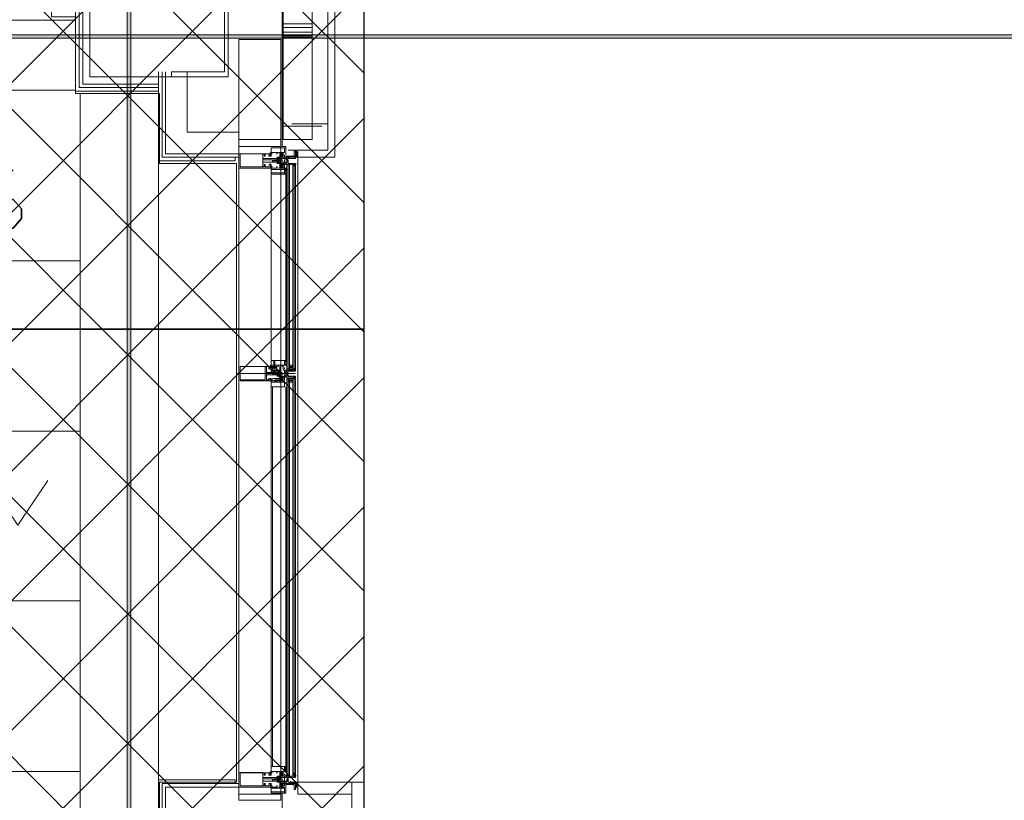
# Model space of a CAD drawing. Header units: millimetres. Extents: x 0.9 to 32.8, y 0.3 to 23.1.
# Tile 79 of 111: x 22.8 to 24.2, y 3.5 to 4.6. Entities that reach past the tile are written whole.
import ezdxf

# ---------------------------------------------------------------- set-up
doc = ezdxf.new("R2010")
doc.units = ezdxf.units.MM
doc.layers.add('PDF_Geometry', color=9, linetype='Continuous', true_color=0x808080)
doc.layers.add('PDF_Solid Fills', color=7, linetype='Continuous')

msp = doc.modelspace()

# ---------------------------------------------------------------- hatches: boundary and pattern name
h = msp.add_hatch()
h.set_pattern_fill('ANSI37', color=256, scale=0.04)
h.paths.add_polyline_path([(23.317, 4.1666), (21.9846, 4.1666), (21.9846, 9.473), (23.317, 9.473)])
h = msp.add_hatch()
h.set_pattern_fill('ANSI37', color=256, scale=0.04)
h.paths.add_polyline_path([(14.5873, 4.1666), (23.317, 4.1666), (23.317, 0.705), (14.5873, 0.705)])
at = {"layer": 'PDF_Solid Fills', "true_color": 0x808080, "transparency": 33554559}
msp.add_hatch(color=8, dxfattribs=at).paths.add_polyline_path([(28.2152, 4.5715), (28.2152, 4.5748), (1.3427, 4.5748), (1.3427, 4.5699), (28.2152, 4.5699)])

# ---------------------------------------------------------------- linework, layer by layer
for points in [[(23.317, 4.1666), (21.9846, 4.1666), (21.9846, 9.473), (23.317, 9.473)], [(14.5873, 4.1666), (23.317, 4.1666), (23.317, 0.705), (14.5873, 0.705)]]:
    msp.add_lwpolyline(points, close=True)
at = {"layer": 'PDF_Geometry', "lineweight": 5}
msp.add_lwpolyline([(22.9937, 0.4233), (22.9937, 22.9325), (22.9937, 22.9143), (22.9887, 22.9143), (22.9887, 22.9325), (22.9887, 0.4233)], dxfattribs=at)
at = {"layer": 'PDF_Geometry', "lineweight": 18}
for points in [[(23.317, 9.208), (23.317, 8.1747), (23.317, 6.9731), (23.317, 5.7731), (23.317, 4.5715), (23.317, 3.5382)], [(23.2086, 4.4082), (23.2086, 4.4199), (23.2037, 4.4199), (23.2037, 4.5715), (23.2037, 4.7232), (23.2086, 4.7232), (23.2086, 4.7348)], [(23.212, 4.4149), (23.2253, 4.4149), (23.2253, 4.4049), (23.277, 4.4049), (23.277, 4.5715), (23.277, 4.7382), (23.2253, 4.7382), (23.2253, 4.7282), (23.212, 4.7282)], [(23.2253, 4.4149), (23.267, 4.4149), (23.267, 4.5715), (23.267, 4.7282), (23.2253, 4.7282)], [(23.032, 4.4965), (22.917, 4.4965), (22.917, 4.5715), (22.917, 4.6465), (22.8837, 4.6465), (22.8837, 4.5998), (22.917, 4.5998)], [(22.8837, 4.6415), (22.922, 4.6415), (22.922, 4.5715), (22.922, 4.5015), (23.032, 4.5015)], [(23.032, 4.6365), (22.927, 4.6365), (22.927, 4.5715), (22.927, 4.5065), (23.032, 4.5065)], [(23.2453, 4.5898), (23.2053, 4.5898)], [(23.2453, 4.5848), (23.2053, 4.5848)], [(23.2453, 4.5782), (23.2053, 4.5782)], [(23.2453, 4.5732), (23.2053, 4.5732)], [(23.1387, 4.4049), (23.1387, 4.3999), (23.032, 4.3999), (23.032, 4.5232), (23.032, 3.4199), (23.032, 3.5415), (23.1387, 3.5415), (23.1387, 3.5366)], [(23.037, 4.5232), (23.037, 4.4049), (23.1437, 4.4049), (23.1437, 4.4099), (23.042, 4.4099), (23.042, 4.5232)], [(23.1437, 4.4399), (23.072, 4.4399), (23.072, 4.5232)], [(23.2587, 4.4482), (23.2053, 4.4482), (23.2053, 4.4749)], [(23.267, 4.4798), (23.267, 4.4515), (23.217, 4.4515)], [(23.1437, 3.5132), (23.1437, 4.4298)], [(23.202, 4.4298), (23.202, 3.5132)], [(23.1886, 4.4115), (23.1886, 4.4099), (23.1886, 4.4082), (23.1886, 4.4182), (23.207, 4.4182), (23.207, 4.4115), (23.2053, 4.4115)], [(23.2237, 4.4099), (23.2237, 4.4082), (23.2237, 4.4099), (23.2237, 4.4082), (23.2253, 4.4082), (23.2253, 4.4099), (23.2237, 4.4099), (23.2237, 4.4115), (23.2237, 4.4132), (23.2237, 4.4115), (23.2237, 4.4099), (23.2237, 4.4115), (23.2237, 4.4132), (23.2237, 4.4115), (23.2237, 4.4099), (23.2237, 4.4082), (23.2237, 4.4065), (23.222, 4.4065), (23.222, 4.4082), (23.2237, 4.4082), (23.2237, 4.4099), (23.2237, 4.4115), (23.2237, 4.4132), (23.2237, 4.4115), (23.222, 4.4115), (23.222, 4.4099), (23.222, 4.4115), (23.222, 4.4099), (23.222, 4.4082), (23.222, 4.4099), (23.222, 4.4082), (23.222, 4.4099), (23.222, 4.4082), (23.222, 4.4065), (23.222, 4.4082), (23.222, 4.4065), (23.222, 4.4049), (23.222, 4.4065), (23.2203, 4.4049), (23.2203, 4.4065), (23.2203, 4.4049), (23.222, 4.4065), (23.2237, 4.4082), (23.2237, 4.4065), (23.2237, 4.4082), (23.2253, 4.4082), (23.2253, 4.4065)], [(23.222, 4.4115), (23.222, 4.4132)], [(23.1853, 4.3932), (23.1853, 4.3915), (23.1803, 4.3915), (23.1803, 4.3949), (23.1786, 4.3949), (23.1786, 4.3915), (23.177, 4.3915), (23.177, 4.3982), (23.1953, 4.3982), (23.1986, 4.3982), (23.197, 4.3982), (23.197, 4.3999), (23.192, 4.3999), (23.1903, 4.3999), (23.192, 4.4015), (23.1986, 4.4015), (23.1986, 4.4032), (23.177, 4.4032), (23.177, 4.4099), (23.1786, 4.4099), (23.1786, 4.4065), (23.1803, 4.4065), (23.1803, 4.4099), (23.1853, 4.4099), (23.1853, 4.4065), (23.187, 4.4065), (23.187, 4.4099), (23.1437, 4.4099), (23.1437, 4.3899), (23.187, 4.3899), (23.187, 4.3949), (23.1853, 4.3949)], [(23.1437, 3.5415), (23.1437, 4.3999)], [(23.187, 4.4099), (23.187, 4.4115)], [(23.187, 4.4099), (23.1886, 4.4082), (23.187, 4.4099)], [(23.197, 4.4115), (23.197, 4.4099), (23.1953, 4.4099), (23.197, 4.4099), (23.197, 4.4115), (23.1886, 4.4115), (23.1886, 4.4099), (23.1903, 4.4099)], [(23.1986, 4.3965), (23.1986, 4.3982), (23.197, 4.3965), (23.1986, 4.3982), (23.197, 4.3965), (23.1986, 4.3965), (23.197, 4.3982), (23.1986, 4.3965), (23.1986, 4.3982), (23.1986, 4.3965), (23.2003, 4.3965), (23.2003, 4.3982), (23.2003, 4.3999), (23.1986, 4.3999), (23.1986, 4.4015), (23.197, 4.4015), (23.197, 4.4032), (23.197, 4.4049)], [(23.1986, 4.4049), (23.197, 4.4032), (23.1986, 4.4049), (23.197, 4.4032), (23.2003, 4.4049), (23.2003, 4.4032), (23.2003, 4.4049), (23.197, 4.4049), (23.197, 4.4032), (23.1986, 4.4032), (23.1986, 4.4015), (23.197, 4.4015), (23.197, 4.3982), (23.1986, 4.3982), (23.197, 4.3982), (23.197, 4.3965), (23.2003, 4.3965), (23.1986, 4.3965), (23.2003, 4.3965), (23.2003, 4.3982), (23.1986, 4.3982), (23.1986, 4.4032), (23.2003, 4.4032), (23.1986, 4.4032), (23.1986, 4.4049), (23.2003, 4.4049), (23.2003, 4.4032), (23.1986, 4.4049), (23.1986, 4.4032), (23.1986, 4.4015), (23.1986, 4.4032)], [(23.197, 4.4032), (23.197, 4.4015), (23.197, 4.3999), (23.197, 4.4015), (23.197, 4.3999), (23.197, 4.4015), (23.1986, 4.4015), (23.1986, 4.3999), (23.1986, 4.3982), (23.197, 4.3999), (23.197, 4.3982), (23.1986, 4.3999), (23.1986, 4.4015), (23.1986, 4.4032), (23.197, 4.4032), (23.1986, 4.4015), (23.197, 4.4049), (23.1986, 4.4032), (23.1986, 4.4049), (23.2003, 4.4032)], [(23.2003, 4.4015), (23.1986, 4.4015), (23.1986, 4.3999), (23.1986, 4.3982), (23.197, 4.3965)], [(23.1986, 4.3999), (23.197, 4.3982)], [(23.217, 4.4065), (23.2153, 4.4049), (23.217, 4.4049), (23.2153, 4.4049), (23.222, 4.4049), (23.222, 4.4032), (23.2137, 4.4032), (23.2137, 4.4049), (23.2086, 4.4049), (23.2086, 4.4032), (23.207, 4.4032), (23.207, 4.4049), (23.2053, 4.4049), (23.2053, 4.4065), (23.2053, 4.4049), (23.2053, 4.4065), (23.2053, 4.4115), (23.202, 4.4115), (23.202, 4.4099), (23.2003, 4.4099), (23.2003, 4.4065), (23.202, 4.4065), (23.202, 4.4049), (23.2003, 4.4049), (23.2003, 4.4032), (23.2003, 4.4115), (23.1986, 4.4115)], [(23.1986, 4.3982), (23.1986, 4.3999), (23.1986, 4.3982)], [(23.202, 4.4115), (23.2053, 4.4082), (23.2053, 4.4065), (23.202, 4.4099), (23.2053, 4.4049), (23.2053, 4.4065), (23.2003, 4.4065), (23.2003, 4.4099), (23.202, 4.4099), (23.202, 4.4115), (23.2053, 4.4115), (23.2053, 4.4065), (23.2003, 4.4099)], [(23.202, 4.4082), (23.2003, 4.4082), (23.202, 4.4099), (23.2037, 4.4115), (23.202, 4.4099)], [(23.2003, 4.4049), (23.2003, 4.4065), (23.202, 4.4065), (23.2003, 4.4082), (23.2037, 4.4065)], [(23.2003, 4.3982), (23.2003, 4.3999)], [(23.2053, 4.4099), (23.2037, 4.4115), (23.2053, 4.4099)], [(23.2037, 4.4015), (23.2037, 4.3982)], [(23.2053, 4.4082), (23.2053, 4.4099)], [(23.207, 4.4082), (23.207, 4.4065), (23.2137, 4.4065), (23.2137, 4.4049), (23.2137, 4.4065)], [(23.207, 4.3982), (23.207, 4.4015), (23.2103, 4.4015)], [(23.2103, 4.3965), (23.2103, 4.3982), (23.2103, 4.3999), (23.2103, 4.4032), (23.2086, 4.4032), (23.2086, 4.4049), (23.2137, 4.4049), (23.2137, 4.4032), (23.212, 4.4032), (23.2103, 4.3999)], [(23.2103, 4.4049), (23.2103, 4.4032)], [(23.2153, 4.4065), (23.2137, 4.4049), (23.2153, 4.4065)], [(23.2186, 4.4065), (23.217, 4.4049), (23.2186, 4.4065), (23.217, 4.4049), (23.2186, 4.4065), (23.2153, 4.4049), (23.217, 4.4065), (23.217, 4.4049)], [(23.2203, 4.4049), (23.2186, 4.4049), (23.2203, 4.4065), (23.2186, 4.4049), (23.2203, 4.4065), (23.2186, 4.4049)], [(23.2237, 4.4049), (23.2253, 4.4065), (23.2237, 4.4049), (23.2253, 4.4065), (23.2253, 4.4049), (23.222, 4.4049), (23.222, 4.4099), (23.222, 4.4115), (23.2253, 4.4115), (23.2253, 4.4099), (23.2253, 4.4049), (23.2253, 3.5382), (23.2253, 3.5332), (23.2253, 3.5316), (23.222, 3.5316), (23.222, 3.5332), (23.222, 3.5382), (23.2253, 3.5382), (23.2253, 3.5399)], [(23.222, 4.4082), (23.222, 4.4065), (23.222, 4.4082), (23.222, 4.4099), (23.222, 4.4115), (23.222, 4.4099), (23.222, 4.4082), (23.222, 4.4099), (23.2237, 4.4099), (23.2237, 4.4115), (23.2237, 4.4099), (23.2237, 4.4082), (23.2237, 4.4099), (23.2253, 4.4099), (23.2253, 4.4082), (23.2253, 4.4065), (23.222, 4.4065), (23.222, 4.4082), (23.222, 4.4099), (23.222, 4.4115), (23.222, 4.4099), (23.222, 4.4082), (23.222, 4.4099), (23.2237, 4.4082), (23.2237, 4.4099), (23.2237, 4.4082), (23.2237, 4.4065), (23.2253, 4.4065), (23.2253, 4.4082), (23.2253, 4.4099), (23.2253, 4.4115), (23.2253, 4.4099), (23.2253, 4.4115), (23.2253, 4.4099), (23.2253, 4.4115), (23.2253, 4.4099), (23.2253, 4.4115), (23.2253, 4.4099), (23.2253, 4.4082), (23.2253, 4.4099), (23.2253, 4.4082), (23.2253, 4.4099), (23.2253, 4.4082), (23.2237, 4.4065), (23.2237, 4.4082), (23.222, 4.4082), (23.222, 4.4049), (23.2237, 4.4065), (23.222, 4.4049), (23.2237, 4.4065), (23.2237, 4.4082), (23.2237, 4.4065), (23.2237, 4.4082), (23.2237, 4.4065)], [(23.222, 4.4099), (23.2237, 4.4099), (23.2253, 4.4082), (23.2253, 4.4065), (23.2253, 4.4082), (23.2253, 4.4065), (23.2253, 4.4082), (23.2253, 4.4099), (23.2253, 4.4082), (23.2253, 4.4099), (23.2253, 4.4082)], [(23.1886, 4.3949), (23.187, 4.3932), (23.1886, 4.3932), (23.187, 4.3915), (23.1886, 4.3932), (23.187, 4.3932), (23.1886, 4.3932), (23.187, 4.3949), (23.187, 4.3932), (23.187, 4.3949), (23.187, 4.3965)], [(23.187, 4.3915), (23.1886, 4.3915), (23.187, 4.3932), (23.1886, 4.3915), (23.1886, 4.3932), (23.1886, 4.3815), (23.207, 4.3815), (23.207, 4.3899), (23.2053, 4.3899), (23.2053, 4.3949), (23.202, 4.3949), (23.202, 4.3932), (23.202, 4.3949), (23.2003, 4.3949), (23.2003, 4.3915), (23.202, 4.3915), (23.202, 4.3899), (23.2053, 4.3899), (23.2037, 4.3899), (23.2053, 4.3915), (23.2053, 4.3932), (23.2053, 4.3949), (23.2003, 4.3915), (23.2037, 4.3949)], [(23.1886, 4.3915), (23.187, 4.3915), (23.1886, 4.3915), (23.187, 4.3899), (23.187, 4.3915), (23.1886, 4.3899)], [(23.197, 4.3899), (23.197, 4.3915), (23.1953, 4.3915), (23.197, 4.3915), (23.197, 4.3899), (23.1886, 4.3899), (23.1886, 4.3915), (23.1903, 4.3915)], [(23.2153, 4.3949), (23.217, 4.3949), (23.217, 4.3965), (23.2153, 4.3965), (23.2203, 4.3965), (23.2203, 4.3949), (23.222, 4.3949), (23.222, 4.3965), (23.2137, 4.3965), (23.2137, 4.3949), (23.2086, 4.3949), (23.2086, 4.3982), (23.207, 4.3982), (23.207, 4.3949), (23.2053, 4.3949), (23.2053, 4.3899), (23.202, 4.3899), (23.202, 4.3915), (23.2003, 4.3915), (23.2003, 4.3949), (23.202, 4.3949), (23.202, 4.3932), (23.202, 4.3965), (23.2003, 4.3965), (23.2003, 4.3982), (23.2003, 4.3899), (23.1986, 4.3899)], [(23.2053, 4.3949), (23.2053, 4.3932), (23.2037, 4.3949), (23.2053, 4.3915), (23.202, 4.3949), (23.2053, 4.3915), (23.202, 4.3899), (23.2053, 4.3949), (23.202, 4.3915), (23.2003, 4.3915)], [(23.2003, 4.3949), (23.2053, 4.3899), (23.2003, 4.3932), (23.202, 4.3915), (23.2037, 4.3899), (23.202, 4.3899)], [(23.2053, 4.3915), (23.2053, 4.3932)], [(23.207, 4.3899), (23.207, 4.3915), (23.207, 4.3949), (23.2137, 4.3949)], [(23.2103, 4.3865), (23.207, 4.3899), (23.2103, 4.3882), (23.2086, 4.3865), (23.2103, 4.3882), (23.2103, 4.3865), (23.207, 4.3865), (23.2103, 4.3865), (23.207, 4.3865), (23.2103, 4.3899), (23.2086, 4.3865), (23.207, 4.3882), (23.2086, 4.3865), (23.207, 4.3882), (23.2086, 4.3899), (23.207, 4.3882), (23.2086, 4.3899), (23.2103, 4.3882), (23.2086, 4.3899), (23.2103, 4.3899)], [(23.2203, 4.1099), (23.2103, 4.1115), (23.222, 4.1115), (23.2186, 4.1115), (23.2186, 4.3932)], [(23.2103, 4.1082), (23.2103, 4.1099), (23.2203, 4.1115), (23.2203, 4.3932)], [(23.212, 4.1115), (23.212, 4.3949)], [(23.2186, 4.3949), (23.222, 4.3949), (23.222, 4.3932)], [(23.222, 4.1115), (23.222, 4.3932), (23.222, 4.1115)], [(23.1886, 4.1065), (23.1886, 4.3815)], [(23.2103, 4.3815), (23.207, 4.3815), (23.2103, 4.3815)], [(23.2086, 4.1232), (23.2086, 4.3815)], [(23.2003, 4.1065), (23.1986, 4.1065), (23.182, 4.1065), (23.182, 4.1149), (23.1853, 4.1149), (23.1853, 4.1115), (23.187, 4.1115), (23.187, 4.1149), (23.187, 4.1132), (23.187, 4.1149), (23.1453, 4.1149), (23.1453, 4.0949), (23.187, 4.0949), (23.187, 4.0965), (23.187, 4.0949), (23.187, 4.0982), (23.1853, 4.0982), (23.1853, 4.0965), (23.182, 4.0965), (23.182, 4.1032), (23.1986, 4.1032), (23.197, 4.1032), (23.197, 4.1049), (23.197, 4.1032), (23.197, 4.1049), (23.197, 4.1032), (23.1953, 4.1049), (23.1953, 4.1032), (23.1937, 4.1049), (23.1937, 4.1032), (23.1937, 4.1049), (23.1937, 4.1032), (23.1937, 4.1049), (23.1937, 4.1032), (23.1937, 4.1049), (23.192, 4.1032), (23.192, 4.1049), (23.192, 4.1032), (23.192, 4.1049), (23.192, 4.1032), (23.192, 4.1065), (23.1937, 4.1065), (23.1953, 4.1065), (23.1986, 4.1065), (23.1986, 4.1049), (23.197, 4.1032), (23.197, 4.1049), (23.197, 4.1065), (23.197, 4.1049), (23.197, 4.1032), (23.197, 4.1049), (23.1986, 4.1082), (23.1986, 4.1065), (23.1986, 4.1082)], [(23.1886, 4.1165), (23.1886, 4.1149), (23.187, 4.1132), (23.1886, 4.1149), (23.187, 4.1149), (23.187, 4.1132), (23.187, 4.1149), (23.1886, 4.1132), (23.187, 4.1149), (23.187, 4.1165)], [(23.187, 4.1115), (23.187, 4.1132), (23.1886, 4.1115), (23.187, 4.1132), (23.1886, 4.1132), (23.187, 4.1115), (23.1886, 4.1132), (23.187, 4.1115), (23.1886, 4.1115)], [(23.2053, 4.1132), (23.2053, 4.1149), (23.2053, 4.1165), (23.207, 4.1165), (23.207, 4.1232), (23.1886, 4.1232), (23.1886, 4.1132), (23.1903, 4.1132), (23.1903, 4.1149), (23.1886, 4.1149), (23.1886, 4.1165), (23.197, 4.1165), (23.197, 4.1149), (23.1953, 4.1149), (23.1953, 4.1132), (23.197, 4.1132)], [(23.192, 4.1232), (23.192, 4.1115), (23.1937, 4.1115), (23.1937, 4.1232)], [(23.197, 4.1149), (23.197, 4.1165)], [(23.2003, 4.1165), (23.1986, 4.1165), (23.1986, 4.1149)], [(23.2003, 4.1132), (23.2003, 4.1115), (23.202, 4.1115), (23.202, 4.1099), (23.2003, 4.1099), (23.2003, 4.1065), (23.2003, 4.1149), (23.202, 4.1149), (23.202, 4.1132)], [(23.2037, 4.1149), (23.2037, 4.1165), (23.202, 4.1165)], [(23.2153, 4.1099), (23.217, 4.1099), (23.2153, 4.1099), (23.2153, 4.1082), (23.2203, 4.1082), (23.2203, 4.1099), (23.222, 4.1099), (23.222, 4.1082), (23.2137, 4.1082), (23.2137, 4.1099), (23.2086, 4.1099), (23.2086, 4.1065), (23.207, 4.1065), (23.207, 4.1099), (23.2053, 4.1099), (23.2053, 4.1149), (23.2053, 4.1165)], [(23.207, 4.1232), (23.2103, 4.1232), (23.207, 4.1232)], [(23.207, 4.1232), (23.2103, 4.1232), (23.207, 4.1232)], [(23.207, 4.1215), (23.2103, 4.1215), (23.207, 4.1215)], [(23.207, 4.1182), (23.2103, 4.1182)], [(23.207, 4.1132), (23.207, 4.1115)], [(23.1403, 4.1049), (23.222, 4.1049)], [(23.1886, 4.1115), (23.187, 4.1115), (23.1886, 4.1115)], [(23.1953, 4.1115), (23.1953, 4.1082), (23.1886, 4.1082), (23.1886, 4.1065), (23.197, 4.1065), (23.197, 4.1115), (23.1953, 4.1115), (23.1953, 4.1082)], [(23.192, 4.1049), (23.1903, 4.1049), (23.192, 4.1049)], [(23.2053, 4.0999), (23.2053, 4.0982), (23.2037, 4.0999), (23.2053, 4.0965), (23.202, 4.0999), (23.202, 4.0982), (23.2003, 4.0982), (23.202, 4.0982), (23.1903, 4.0982)], [(23.1953, 4.1032), (23.1953, 4.1049)], [(23.2003, 4.1049), (23.2003, 4.1032), (23.2003, 4.1015), (23.2003, 4.1032), (23.2003, 4.1015), (23.1986, 4.1015), (23.2003, 4.1015), (23.197, 4.1015), (23.197, 4.1032), (23.1986, 4.1032), (23.197, 4.1032), (23.197, 4.1065), (23.1986, 4.1065), (23.197, 4.1065), (23.197, 4.1082), (23.1986, 4.1099), (23.197, 4.1082), (23.1986, 4.1099), (23.2003, 4.1082), (23.1986, 4.1099), (23.1986, 4.1082), (23.197, 4.1099), (23.197, 4.1082), (23.197, 4.1099), (23.2003, 4.1099), (23.2003, 4.1082), (23.1986, 4.1082), (23.2003, 4.1082), (23.1986, 4.1082), (23.1986, 4.1015), (23.2003, 4.1015), (23.2003, 4.1032), (23.1986, 4.1032), (23.1986, 4.1015), (23.1986, 4.1032), (23.197, 4.1015), (23.1986, 4.1032), (23.197, 4.1015), (23.1986, 4.1032), (23.1986, 4.1049), (23.1986, 4.1032)], [(23.2003, 4.1099), (23.197, 4.1065)], [(23.197, 4.1015), (23.1986, 4.1015), (23.197, 4.1032), (23.1986, 4.1015), (23.1986, 4.1032), (23.197, 4.1049), (23.197, 4.1065), (23.197, 4.1049), (23.197, 4.1032), (23.1986, 4.1049), (23.1986, 4.1065), (23.197, 4.1082), (23.1986, 4.1065), (23.197, 4.1082), (23.197, 4.1065), (23.197, 4.1082)], [(23.197, 4.1049), (23.1986, 4.1049), (23.197, 4.1049)], [(23.1986, 4.1032), (23.1986, 4.1049), (23.1986, 4.1032)], [(23.202, 4.0949), (23.2037, 4.0949), (23.202, 4.0949), (23.202, 4.0965), (23.2003, 4.0965), (23.2003, 4.0982), (23.202, 4.0982), (23.202, 4.1015), (23.2003, 4.1015), (23.2003, 4.1032), (23.2003, 4.0949), (23.1986, 4.0949)], [(23.2003, 4.1015), (23.1986, 4.1015), (23.2003, 4.1032)], [(23.2003, 4.1099), (23.2003, 4.1082)], [(23.202, 4.0982), (23.2053, 4.0965), (23.2037, 4.0949), (23.202, 4.0965), (23.2003, 4.0965), (23.202, 4.0965), (23.2053, 4.0999), (23.2003, 4.0965), (23.2037, 4.0999)], [(23.2037, 4.1065), (23.2037, 4.1032)], [(23.2153, 4.0999), (23.217, 4.0999), (23.2153, 4.0999), (23.2153, 4.1015), (23.2203, 4.1015), (23.2203, 4.0999), (23.222, 4.0999), (23.222, 4.1015), (23.2137, 4.1015), (23.2137, 4.0999), (23.2086, 4.0999), (23.2086, 4.1032), (23.207, 4.1032), (23.207, 4.0999), (23.2053, 4.0999), (23.2053, 4.0949), (23.2053, 4.0965), (23.2053, 4.0982)], [(23.2137, 4.1082), (23.2137, 4.1099), (23.207, 4.1099)], [(23.207, 4.0965), (23.207, 4.0999), (23.2137, 4.0999)], [(23.2086, 4.0999), (23.2137, 4.0999), (23.2137, 4.1015), (23.212, 4.1015), (23.212, 4.1065), (23.2103, 4.1015), (23.2086, 4.1015)], [(23.2103, 4.0999), (23.2086, 4.0999), (23.2086, 4.1015), (23.2103, 4.1015), (23.2103, 4.1032)], [(23.212, 4.0999), (23.212, 4.1015), (23.212, 4.1032), (23.212, 4.1015), (23.212, 4.1032)], [(23.2186, 4.1099), (23.222, 4.1099), (23.222, 4.1115), (23.2186, 4.1115)], [(23.2186, 4.0999), (23.222, 4.0999), (23.222, 4.0982), (23.2186, 4.0982), (23.2203, 4.0982), (23.2203, 4.0999), (23.2186, 4.0999), (23.2186, 4.0982)], [(23.187, 4.0949), (23.187, 4.0965), (23.1886, 4.0949), (23.1886, 3.5515), (23.1886, 3.5499), (23.1886, 3.5599), (23.207, 3.5599), (23.207, 3.5532), (23.2053, 3.5532)], [(23.187, 4.0965), (23.1886, 4.0949)], [(23.197, 4.0949), (23.197, 4.0965), (23.1953, 4.0965), (23.1953, 4.0949), (23.197, 4.0949), (23.1886, 4.0949), (23.1903, 4.0949), (23.1903, 4.0965), (23.1886, 4.0965), (23.1886, 4.0982), (23.1886, 4.0865), (23.207, 4.0865), (23.207, 4.0949), (23.2053, 4.0949)], [(23.1903, 4.0865), (23.1903, 3.5599)], [(23.2003, 4.0982), (23.2053, 4.0949), (23.2003, 4.0982)], [(23.2086, 3.5599), (23.2086, 4.0865)], [(23.2103, 4.0982), (23.222, 4.0982), (23.2186, 4.0982), (23.2186, 3.5499)], [(23.212, 4.0982), (23.212, 3.5482)], [(23.2203, 4.0982), (23.2203, 3.5499)], [(23.222, 4.0982), (23.222, 3.5499), (23.222, 4.0982)], [(22.7953, 3.9565), (22.837, 3.8949), (22.8787, 3.9565)], [(23.187, 3.5515), (23.187, 3.5532)], [(23.197, 3.5532), (23.197, 3.5515), (23.1953, 3.5515), (23.197, 3.5515), (23.197, 3.5532), (23.1886, 3.5532), (23.1886, 3.5515), (23.1903, 3.5515)], [(23.2153, 3.5466), (23.217, 3.5466), (23.2153, 3.5466), (23.222, 3.5466), (23.222, 3.5449), (23.2137, 3.5449), (23.2137, 3.5466), (23.2086, 3.5466), (23.2086, 3.5449), (23.207, 3.5449), (23.207, 3.5466), (23.2053, 3.5466), (23.2053, 3.5482), (23.2053, 3.5466), (23.2053, 3.5482), (23.2053, 3.5532), (23.202, 3.5532), (23.202, 3.5515), (23.2003, 3.5515), (23.2003, 3.5482), (23.202, 3.5482), (23.202, 3.5466), (23.2003, 3.5466), (23.2003, 3.5449), (23.2003, 3.5532), (23.1986, 3.5532)], [(23.202, 3.5532), (23.2053, 3.5499), (23.2053, 3.5482), (23.202, 3.5515), (23.2053, 3.5466), (23.2053, 3.5482), (23.2003, 3.5482), (23.2003, 3.5515), (23.202, 3.5515), (23.202, 3.5532), (23.2053, 3.5532), (23.2053, 3.5482), (23.2003, 3.5515)], [(23.202, 3.5499), (23.2003, 3.5499), (23.202, 3.5515), (23.2037, 3.5532), (23.202, 3.5515)], [(23.2053, 3.5515), (23.2037, 3.5532), (23.2053, 3.5515)], [(23.207, 3.5599), (23.2103, 3.5599), (23.207, 3.5599)], [(23.207, 3.5599), (23.2103, 3.5599), (23.207, 3.5599), (23.2103, 3.5582), (23.207, 3.5582), (23.2103, 3.5566), (23.207, 3.5566), (23.2103, 3.5566), (23.207, 3.5566), (23.2103, 3.5549), (23.2086, 3.5549), (23.207, 3.5532), (23.2103, 3.5549), (23.207, 3.5532)], [(23.207, 3.5582), (23.2103, 3.5582), (23.207, 3.5582)], [(23.2103, 3.5549), (23.2086, 3.5532), (23.2103, 3.5532), (23.2086, 3.5532), (23.207, 3.5549), (23.2103, 3.5532), (23.2086, 3.5549), (23.2103, 3.5532)], [(23.207, 3.5549), (23.2086, 3.5549), (23.207, 3.5549)], [(23.207, 3.5532), (23.2086, 3.5532), (23.207, 3.5532)], [(23.1853, 3.5366), (23.187, 3.5366), (23.187, 3.5316), (23.1437, 3.5316), (23.1437, 3.5515), (23.187, 3.5515), (23.187, 3.5482), (23.1853, 3.5482), (23.1853, 3.5515), (23.1803, 3.5515), (23.1803, 3.5482), (23.1786, 3.5482), (23.1786, 3.5515), (23.177, 3.5515), (23.177, 3.5449), (23.1953, 3.5449), (23.1986, 3.5449), (23.1986, 3.5432), (23.192, 3.5432), (23.1903, 3.5415), (23.197, 3.5415), (23.197, 3.5399), (23.1986, 3.5399), (23.177, 3.5399), (23.177, 3.5332), (23.1786, 3.5332), (23.1786, 3.5366), (23.1803, 3.5366), (23.1803, 3.5332), (23.1853, 3.5332), (23.1853, 3.5349)], [(23.2003, 3.5432), (23.1986, 3.5432), (23.1986, 3.5415), (23.197, 3.5399), (23.197, 3.5415), (23.197, 3.5432), (23.197, 3.5415), (23.197, 3.5432), (23.1986, 3.5449), (23.1986, 3.5432), (23.1986, 3.5415), (23.1986, 3.5432), (23.197, 3.5432), (23.1986, 3.5432), (23.1986, 3.5415), (23.1986, 3.5399), (23.197, 3.5382), (23.1986, 3.5399), (23.197, 3.5382), (23.2003, 3.5382), (23.1986, 3.5382), (23.2003, 3.5382), (23.2003, 3.5399), (23.1986, 3.5399), (23.1986, 3.5449), (23.2003, 3.5449), (23.1986, 3.5449), (23.1986, 3.5466), (23.2003, 3.5466), (23.2003, 3.5482), (23.202, 3.5482), (23.2003, 3.5499), (23.2037, 3.5482)], [(23.2003, 3.5415), (23.2003, 3.5399), (23.2003, 3.5415), (23.1986, 3.5415), (23.1986, 3.5399), (23.197, 3.5382), (23.197, 3.5399), (23.1986, 3.5399), (23.197, 3.5399), (23.197, 3.5432), (23.1986, 3.5432), (23.1986, 3.5449), (23.197, 3.5449), (23.197, 3.5466), (23.2003, 3.5466), (23.2003, 3.5449), (23.2003, 3.5466), (23.2003, 3.5449), (23.2003, 3.5466), (23.2003, 3.5449), (23.1986, 3.5466)], [(23.1986, 3.5415), (23.197, 3.5399), (23.197, 3.5415), (23.197, 3.5432), (23.197, 3.5449), (23.197, 3.5466), (23.197, 3.5449), (23.1986, 3.5466), (23.197, 3.5449), (23.1986, 3.5466), (23.1986, 3.5449), (23.197, 3.5466), (23.1986, 3.5432), (23.197, 3.5449), (23.1986, 3.5449), (23.1986, 3.5432)], [(23.1986, 3.5399), (23.197, 3.5415)], [(23.197, 3.5415), (23.1986, 3.5399)], [(23.1986, 3.5382), (23.197, 3.5382), (23.1986, 3.5382), (23.197, 3.5399), (23.2003, 3.5382), (23.1986, 3.5382), (23.2003, 3.5399)], [(23.1986, 3.5449), (23.1986, 3.5466), (23.1986, 3.5449)], [(23.1986, 3.5399), (23.1986, 3.5415), (23.1986, 3.5399)], [(23.217, 3.5382), (23.217, 3.5366), (23.2153, 3.5366), (23.217, 3.5366), (23.2153, 3.5366), (23.217, 3.5366), (23.217, 3.5382), (23.2153, 3.5382), (23.2203, 3.5382), (23.2203, 3.5366), (23.222, 3.5366), (23.222, 3.5382), (23.2137, 3.5382), (23.2137, 3.5366), (23.2086, 3.5366), (23.2086, 3.5399), (23.207, 3.5399), (23.207, 3.5366), (23.2053, 3.5366), (23.2053, 3.5316), (23.202, 3.5316), (23.202, 3.5332), (23.2003, 3.5332), (23.2003, 3.5366), (23.202, 3.5366), (23.202, 3.5349), (23.202, 3.5382), (23.2003, 3.5382), (23.2003, 3.5399), (23.2003, 3.5316), (23.1986, 3.5316)], [(23.1986, 3.5382), (23.1986, 3.5399), (23.1986, 3.5382)], [(23.2037, 3.5399), (23.2037, 3.5432)], [(23.2053, 3.5499), (23.2053, 3.5515)], [(23.207, 3.5499), (23.207, 3.5482), (23.2137, 3.5482), (23.2137, 3.5466)], [(23.207, 3.5449), (23.207, 3.5399), (23.2103, 3.5399), (23.2103, 3.5382)], [(23.212, 3.5399), (23.212, 3.5415), (23.2103, 3.5449), (23.2086, 3.5449), (23.2086, 3.5466), (23.2086, 3.5449), (23.2103, 3.5449), (23.2103, 3.5466), (23.2086, 3.5466), (23.2137, 3.5466), (23.2137, 3.5449), (23.212, 3.5449), (23.212, 3.5415)], [(23.2103, 3.5466), (23.2103, 3.5449)], [(23.217, 3.5366), (23.2153, 3.5382), (23.2153, 3.5399)], [(23.222, 3.5499), (23.222, 3.5466), (23.2186, 3.5466), (23.2203, 3.5466), (23.2203, 3.5482), (23.2186, 3.5499), (23.2186, 3.5466)], [(23.2203, 3.5382), (23.2203, 3.5399)], [(23.1437, 3.5366), (23.037, 3.5366), (23.037, 3.4199)], [(23.1437, 3.5316), (23.042, 3.5316), (23.042, 3.4199)], [(23.2086, 3.5349), (23.2086, 3.5232), (23.2037, 3.5232), (23.2037, 3.3732), (23.1253, 3.3732), (23.1253, 1.09), (23.2936, 1.09)], [(23.2037, 3.5366), (23.2003, 3.5332), (23.2053, 3.5366), (23.2053, 3.5349), (23.2053, 3.5332), (23.2037, 3.5316), (23.2053, 3.5316), (23.202, 3.5316), (23.202, 3.5332), (23.2003, 3.5332), (23.2003, 3.5366), (23.202, 3.5366), (23.202, 3.5349), (23.202, 3.5366), (23.2053, 3.5366), (23.2053, 3.5316), (23.207, 3.5316), (23.207, 3.5232), (23.1886, 3.5232), (23.1886, 3.5349), (23.1886, 3.5332), (23.1886, 3.5366), (23.187, 3.5366), (23.187, 3.5349), (23.187, 3.5316), (23.1886, 3.5316), (23.1886, 3.5332), (23.187, 3.5316)], [(23.1886, 3.5366), (23.187, 3.5349), (23.1886, 3.5366)], [(23.187, 3.5349), (23.187, 3.5366), (23.1886, 3.5349), (23.187, 3.5349), (23.1886, 3.5332), (23.187, 3.5349), (23.1886, 3.5332), (23.187, 3.5332), (23.1886, 3.5316)], [(23.1886, 3.5332), (23.187, 3.5332), (23.1886, 3.5349)], [(23.187, 3.5332), (23.1886, 3.5349), (23.187, 3.5332)], [(23.197, 3.5316), (23.197, 3.5332), (23.1953, 3.5332), (23.197, 3.5332), (23.197, 3.5316), (23.1886, 3.5316), (23.1886, 3.5332), (23.1903, 3.5332)], [(23.2053, 3.5366), (23.2053, 3.5349), (23.2037, 3.5366), (23.2053, 3.5332), (23.202, 3.5366), (23.2053, 3.5332), (23.202, 3.5316), (23.2053, 3.5366), (23.202, 3.5332), (23.2003, 3.5332)], [(23.2003, 3.5366), (23.2053, 3.5316), (23.2003, 3.5349), (23.202, 3.5332), (23.2037, 3.5316), (23.202, 3.5316)], [(23.2053, 3.5332), (23.2053, 3.5349)], [(23.207, 3.5332), (23.207, 3.5366), (23.2137, 3.5366)], [(23.2086, 3.5382), (23.2103, 3.5382), (23.2086, 3.5382)], [(23.2137, 3.5366), (23.2153, 3.5366), (23.2137, 3.5366)], [(23.2153, 3.5382), (23.2186, 3.5366), (23.217, 3.5382), (23.2186, 3.5366), (23.217, 3.5382), (23.2186, 3.5366)], [(23.2203, 3.5366), (23.222, 3.5366), (23.222, 3.5382), (23.2237, 3.5366), (23.2237, 3.5349), (23.222, 3.5349), (23.222, 3.5332), (23.222, 3.5349), (23.222, 3.5366), (23.222, 3.5349), (23.222, 3.5332), (23.222, 3.5316), (23.222, 3.5332), (23.222, 3.5316), (23.2237, 3.5316), (23.2237, 3.5332), (23.2237, 3.5316), (23.2237, 3.5332), (23.222, 3.5332), (23.2237, 3.5332), (23.2237, 3.5349), (23.2253, 3.5349), (23.2253, 3.5332), (23.2253, 3.5349), (23.2253, 3.5366), (23.2253, 3.5349), (23.2253, 3.5366), (23.2253, 3.5349), (23.2237, 3.5349), (23.2237, 3.5332), (23.2237, 3.5316), (23.2237, 3.5332), (23.2237, 3.5349), (23.2237, 3.5366), (23.2237, 3.5349), (23.222, 3.5349), (23.222, 3.5366), (23.222, 3.5349), (23.222, 3.5366), (23.222, 3.5349), (23.2237, 3.5349), (23.2237, 3.5366), (23.2237, 3.5349), (23.2237, 3.5332), (23.222, 3.5332), (23.222, 3.5349), (23.222, 3.5332), (23.222, 3.5316), (23.222, 3.5332), (23.222, 3.5349), (23.222, 3.5366), (23.2253, 3.5366), (23.2253, 3.5349), (23.2253, 3.5332), (23.2253, 3.5349), (23.2253, 3.5332), (23.2253, 3.5349), (23.2253, 3.5332), (23.2253, 3.5316), (23.2253, 3.5332), (23.2253, 3.5349), (23.2253, 3.5366), (23.2253, 3.5349), (23.2253, 3.5332), (23.2253, 3.5316), (23.2253, 3.5332), (23.2253, 3.5316), (23.2237, 3.5316), (23.2237, 3.5332), (23.2237, 3.5316), (23.222, 3.5316), (23.222, 3.5332), (23.222, 3.5349), (23.222, 3.5332), (23.222, 3.5349), (23.222, 3.5366), (23.222, 3.5349), (23.222, 3.5366), (23.2237, 3.5366), (23.222, 3.5382), (23.222, 3.5366), (23.2203, 3.5366), (23.2186, 3.5382), (23.2203, 3.5366), (23.2186, 3.5382), (23.2203, 3.5366), (23.2186, 3.5382)], [(23.2253, 3.5349), (23.2237, 3.5382), (23.2253, 3.5349)], [(23.2237, 3.5382), (23.2253, 3.5366), (23.2253, 3.5382), (23.2253, 3.5366)], [(23.2237, 3.5349), (23.2237, 3.5366)], [(23.2237, 3.5349), (23.2237, 3.5366)], [(23.2253, 3.5316), (23.2253, 3.5332), (23.2237, 3.5332), (23.2253, 3.5332)]]:
    msp.add_lwpolyline(points, dxfattribs=at)
for points in [[(23.2453, 4.5715), (23.2453, 4.7132), (23.2053, 4.7132), (23.2053, 4.5715)], [(23.1287, 4.5165), (23.1287, 4.6265), (22.937, 4.6265), (22.937, 4.5165)], [(23.1287, 4.5715), (23.1287, 4.6265), (23.0503, 4.6265), (23.0503, 4.6215), (23.1236, 4.6215), (23.1236, 4.5715), (23.1236, 4.5232), (23.0503, 4.5232), (23.0503, 4.5165), (23.1287, 4.5165)], [(23.202, 4.4298), (23.202, 4.5682), (23.1437, 4.5682), (23.1437, 4.4298)], [(23.2453, 4.4298), (23.2453, 4.5715), (23.2053, 4.5715), (23.2053, 4.4298)], [(23.202, 4.4199), (23.202, 4.4298), (23.1437, 4.4298), (23.1437, 4.4199)], [(23.1903, 4.4115), (23.1886, 4.4115), (23.1886, 4.4182), (23.207, 4.4182), (23.207, 4.4115)], [(23.222, 4.4065), (23.222, 4.4132), (23.2203, 4.4132), (23.2203, 4.4065), (23.2086, 4.4065)], [(23.177, 4.3915), (23.177, 4.4099), (23.1453, 4.4099), (23.1453, 4.3915)], [(23.1903, 4.3982), (23.1903, 4.4015), (23.177, 4.4015), (23.177, 4.3982)], [(23.187, 4.4082), (23.187, 4.4099), (23.1886, 4.4099), (23.1886, 4.4065), (23.187, 4.4065)], [(23.187, 4.4082), (23.187, 4.4099), (23.1886, 4.4099), (23.187, 4.4082), (23.1886, 4.4099), (23.187, 4.4065), (23.1886, 4.4082), (23.187, 4.4065), (23.1886, 4.4082), (23.187, 4.4099), (23.1886, 4.4065), (23.187, 4.4082), (23.187, 4.4065), (23.1886, 4.4065), (23.187, 4.4065)], [(23.197, 4.4015), (23.1986, 4.4032), (23.1986, 4.4015)], [(23.1986, 4.3999), (23.1986, 4.4015), (23.197, 4.4015), (23.197, 4.3999)], [(23.197, 4.3999), (23.197, 4.3982)], [(23.2053, 4.4115), (23.2003, 4.4065), (23.2053, 4.4099), (23.202, 4.4065), (23.2053, 4.4082), (23.2037, 4.4065), (23.2053, 4.4082), (23.2053, 4.4099)], [(23.202, 4.3982), (23.202, 4.4032), (23.207, 4.4032), (23.207, 4.4049), (23.2003, 4.4049), (23.2003, 4.3982)], [(23.207, 4.3982), (23.202, 4.3982), (23.202, 4.4015), (23.2003, 4.4015), (23.2003, 4.3965), (23.207, 4.3965)], [(23.2037, 4.3982), (23.2037, 4.4015), (23.202, 4.4015), (23.202, 4.3982)], [(23.2103, 4.4032), (23.2103, 4.4049), (23.2086, 4.4049), (23.2086, 4.4032)], [(23.2086, 4.3965), (23.2103, 4.3965), (23.2086, 4.3965), (23.2086, 4.3949), (23.2137, 4.3949), (23.2137, 4.3965), (23.212, 4.3965), (23.212, 4.4015), (23.2103, 4.3982)], [(23.212, 4.4049), (23.212, 4.4032)], [(23.2153, 4.4049), (23.217, 4.4065), (23.2153, 4.4049), (23.2153, 4.4065)], [(23.222, 4.4115), (23.222, 4.4099)], [(23.187, 4.3915), (23.187, 4.3949), (23.1886, 4.3949), (23.1886, 4.3899), (23.187, 4.3899)], [(23.1903, 4.3882), (23.1886, 4.3882), (23.1886, 4.3832), (23.207, 4.3832), (23.207, 4.3882)], [(23.2003, 4.3982), (23.2003, 4.3965)], [(23.202, 4.3949), (23.202, 4.3932), (23.2003, 4.3932)], [(23.2103, 4.3865), (23.2103, 4.3899), (23.207, 4.3899), (23.207, 4.3865)], [(23.2103, 4.3949), (23.2103, 4.1115)], [(23.212, 4.3982), (23.212, 4.3965)], [(23.2137, 4.3949), (23.2137, 4.1115)], [(23.2203, 4.3932), (23.2203, 4.3949), (23.2186, 4.3949), (23.2186, 4.3932)], [(23.207, 4.3848), (23.2103, 4.3848), (23.207, 4.3848), (23.2103, 4.3848)], [(23.2103, 4.3832), (23.207, 4.3832), (23.2103, 4.3832), (23.207, 4.3832)], [(23.1803, 4.0965), (23.1803, 4.1149), (23.1453, 4.1149), (23.1453, 4.0965)], [(23.187, 4.1132), (23.187, 4.1149), (23.187, 4.1132), (23.187, 4.1149), (23.1886, 4.1149), (23.1886, 4.1115), (23.187, 4.1115)], [(23.1903, 4.1165), (23.1886, 4.1165), (23.1886, 4.1232), (23.207, 4.1232), (23.207, 4.1165)], [(23.1953, 4.1132), (23.1903, 4.1132), (23.1903, 4.1149), (23.1886, 4.1149), (23.197, 4.1149), (23.1953, 4.1149)], [(23.1953, 4.1099), (23.1953, 4.1132), (23.1903, 4.1132), (23.1903, 4.1099)], [(23.2103, 4.1215), (23.207, 4.1215)], [(23.2103, 4.1199), (23.207, 4.1199), (23.2103, 4.1199), (23.207, 4.1199)], [(23.2103, 4.1165), (23.2103, 4.1182), (23.207, 4.1182), (23.207, 4.1165)], [(23.2137, 4.1149), (23.2137, 4.1165), (23.2186, 4.1165), (23.2186, 4.1149), (23.2137, 4.1149), (23.2137, 4.1165), (23.2186, 4.1165), (23.2186, 4.1149)], [(23.2137, 4.1132), (23.2186, 4.1132), (23.2137, 4.1132), (23.2186, 4.1132)], [(23.1903, 4.1032), (23.1903, 4.1065), (23.182, 4.1065), (23.182, 4.1032)], [(23.197, 4.1065), (23.1986, 4.1049)], [(23.1986, 4.1049), (23.1986, 4.1065)], [(23.2003, 4.1099), (23.2003, 4.1082)], [(23.207, 4.1015), (23.202, 4.1015), (23.202, 4.1065), (23.2003, 4.1065), (23.2003, 4.1015)], [(23.2053, 4.0949), (23.2053, 4.0999), (23.202, 4.0999), (23.202, 4.0982), (23.2003, 4.0982), (23.2003, 4.0965), (23.202, 4.0965), (23.202, 4.0949)], [(23.2037, 4.1032), (23.2037, 4.1065), (23.202, 4.1065), (23.202, 4.1032)], [(23.2086, 4.1082), (23.2103, 4.1082), (23.2103, 4.1032), (23.212, 4.1082), (23.2137, 4.1082), (23.2137, 4.1099), (23.2086, 4.1099), (23.2086, 4.1082), (23.2103, 4.1082), (23.2103, 4.1099), (23.2086, 4.1099)], [(23.2203, 4.1115), (23.2203, 4.1099), (23.2103, 4.1099), (23.2103, 4.1115)], [(23.212, 4.1099), (23.212, 4.1082)], [(23.2203, 4.1099), (23.2203, 4.1115), (23.2186, 4.1115), (23.2186, 4.1099)], [(23.187, 4.0965), (23.187, 4.0982), (23.1886, 4.0982), (23.1886, 4.0949), (23.187, 4.0949)], [(23.187, 4.0982), (23.1886, 4.0982), (23.187, 4.0965), (23.1886, 4.0982), (23.187, 4.0965), (23.1886, 4.0965), (23.187, 4.0949), (23.1886, 4.0965), (23.187, 4.0982), (23.1886, 4.0965), (23.187, 4.0982), (23.1886, 4.0982)], [(23.1903, 4.0932), (23.1886, 4.0932), (23.1886, 4.0865), (23.207, 4.0865), (23.207, 4.0932)], [(23.2003, 4.0932), (23.2003, 4.0965), (23.1936, 4.0965), (23.1936, 4.0932)], [(23.1953, 4.0965), (23.2003, 4.0965), (23.1953, 4.0965), (23.2003, 4.0965)], [(23.2003, 4.0932), (23.2003, 4.0949), (23.1953, 4.0949), (23.1953, 4.0932)], [(23.2053, 4.0982), (23.2053, 4.0965), (23.202, 4.0949)], [(23.2103, 3.5482), (23.2103, 4.0982)], [(23.2186, 4.0932), (23.2186, 4.0965), (23.2136, 4.0965), (23.2136, 4.0932)], [(23.2186, 4.0932), (23.2186, 4.0949), (23.2136, 4.0949), (23.2136, 4.0932)], [(23.2137, 3.5482), (23.2137, 4.0982)], [(23.2137, 4.0965), (23.2186, 4.0965), (23.2137, 4.0965), (23.2186, 4.0965)], [(23.1903, 3.5532), (23.1886, 3.5532), (23.1886, 3.5599), (23.207, 3.5599), (23.207, 3.5532)], [(23.2053, 3.5532), (23.2003, 3.5482), (23.2053, 3.5515), (23.202, 3.5482), (23.2053, 3.5499), (23.2037, 3.5482), (23.2053, 3.5499), (23.2053, 3.5515)], [(23.2103, 3.5532), (23.2103, 3.5549), (23.207, 3.5549), (23.207, 3.5532)], [(23.177, 3.5332), (23.177, 3.5516), (23.1453, 3.5516), (23.1453, 3.5332)], [(23.1903, 3.5399), (23.1903, 3.5432), (23.177, 3.5432), (23.177, 3.5399)], [(23.187, 3.5499), (23.187, 3.5482), (23.1886, 3.5482), (23.1886, 3.5515), (23.187, 3.5515)], [(23.187, 3.5499), (23.1886, 3.5482), (23.187, 3.5499), (23.187, 3.5482), (23.1886, 3.5482), (23.187, 3.5482), (23.1886, 3.5499), (23.187, 3.5482), (23.1886, 3.5499), (23.187, 3.5515), (23.1886, 3.5499), (23.187, 3.5515), (23.1886, 3.5515), (23.187, 3.5499), (23.1886, 3.5515), (23.187, 3.5515)], [(23.197, 3.5449), (23.197, 3.5432)], [(23.1986, 3.5415), (23.1986, 3.5432), (23.197, 3.5432), (23.197, 3.5415)], [(23.1986, 3.5449), (23.1986, 3.5432)], [(23.207, 3.5449), (23.202, 3.5449), (23.202, 3.5399), (23.2003, 3.5399), (23.2003, 3.5466), (23.207, 3.5466)], [(23.202, 3.5432), (23.202, 3.5399), (23.207, 3.5399), (23.207, 3.5382), (23.2003, 3.5382), (23.2003, 3.5432)], [(23.2037, 3.5399), (23.2037, 3.5432), (23.202, 3.5432), (23.202, 3.5399)], [(23.2086, 3.5382), (23.2086, 3.5366), (23.2137, 3.5366), (23.2137, 3.5382), (23.212, 3.5382), (23.2103, 3.5432), (23.2103, 3.5399)], [(23.212, 3.5466), (23.212, 3.5449)], [(23.212, 3.5399), (23.212, 3.5382)], [(23.2203, 3.5399), (23.2203, 3.5382)], [(23.1437, 3.5316), (23.1437, 3.5366)], [(23.1903, 3.5299), (23.1886, 3.5299), (23.1886, 3.5249), (23.207, 3.5249), (23.207, 3.5299)], [(23.202, 3.5366), (23.202, 3.5349), (23.2003, 3.5349)], [(23.222, 3.5366), (23.222, 3.5282), (23.2203, 3.5282), (23.2203, 3.5349), (23.2086, 3.5349), (23.2086, 3.5366)], [(23.222, 3.5349), (23.222, 3.5332)], [(23.2237, 3.5349), (23.2237, 3.5332), (23.2253, 3.5332), (23.2253, 3.5349), (23.2253, 3.5366), (23.2253, 3.5349), (23.2237, 3.5349), (23.2237, 3.5332), (23.2237, 3.5316), (23.2237, 3.5332)], [(23.3003, 3.5216), (23.3003, 3.5382), (23.2253, 3.5382), (23.2253, 3.5216)], [(23.2253, 3.5366), (23.2253, 3.5349)], [(23.317, 1.145), (23.317, 3.3699), (23.317, 3.5382), (23.3003, 3.5382), (23.3003, 3.3699), (23.3003, 1.145)], [(23.202, 3.5132), (23.202, 3.5216), (23.1437, 3.5216), (23.1437, 3.5132)]]:
    msp.add_lwpolyline(points, close=True, dxfattribs=at)
at = {"layer": 'PDF_Geometry', "color": 254, "lineweight": 18, "true_color": 0xdcdcdc}
for points in [[(19.4638, 1.5816), (19.4638, 1.0366), (22.8203, 1.0366), (22.8203, 1.1266), (23.0137, 1.1266), (23.0137, 3.2982), (22.9236, 3.2982), (22.9236, 4.4932), (22.917, 4.4932), (22.917, 4.5949), (22.0504, 4.5949), (22.0504, 2.9432), (22.352, 2.9432), (22.352, 1.5816)], [(22.9236, 3.4366), (22.9236, 4.4932), (23.0337, 4.4932), (23.0337, 4.3965), (23.1403, 4.3965), (23.1403, 3.5382), (23.0337, 3.5382), (23.0337, 3.4366)]]:
    msp.add_lwpolyline(points, close=True, dxfattribs=at)
at = {"layer": 'PDF_Geometry', "lineweight": 5}
msp.add_lwpolyline([(28.2152, 4.5715), (28.2152, 4.5748), (1.3427, 4.5748), (1.3427, 4.5699), (28.2152, 4.5699)], close=True, dxfattribs=at)
at = {"layer": 'PDF_Geometry', "color": 254, "lineweight": 18, "true_color": 0xdcdcdc}
for points in [[(22.0504, 4.4982), (22.917, 4.4982)], [(22.0504, 4.2615), (22.9236, 4.2615)], [(22.0504, 4.0249), (22.9236, 4.0249)], [(22.0504, 3.7899), (22.9236, 3.7899)], [(22.0504, 3.5532), (22.9236, 3.5532)]]:
    msp.add_lwpolyline(points, dxfattribs=at)
at = {"layer": 'PDF_Geometry', "color": 7, "lineweight": 35}
for points in [[(22.7903, 4.3465), (22.8303, 4.3465), (22.842, 4.3332), (22.842, 4.3199), (22.8303, 4.3065), (22.8037, 4.3065), (22.7903, 4.3199), (22.7903, 4.3599), (22.817, 4.3865), (22.8303, 4.3865)], [(23.2203, 4.3949), (23.222, 4.3949), (23.2203, 4.3949)], [(23.2203, 4.3932), (23.2203, 4.3949)], [(23.222, 4.3949), (23.222, 4.3965)], [(23.2203, 4.1099), (23.222, 4.1115), (23.2203, 4.1099), (23.222, 4.1099)], [(23.222, 4.1115), (23.2203, 4.1115)], [(23.2203, 4.0999), (23.222, 4.0982), (23.2203, 4.0999), (23.222, 4.0999)], [(23.222, 4.0982), (23.2203, 4.0982)], [(23.2203, 3.5499), (23.2203, 3.5515)], [(23.222, 3.5499), (23.2203, 3.5482), (23.2203, 3.5499), (23.2203, 3.5482)], [(23.2203, 3.5466), (23.222, 3.5482), (23.2203, 3.5466), (23.222, 3.5482), (23.222, 3.5466)]]:
    msp.add_lwpolyline(points, dxfattribs=at)
msp.add_lwpolyline([(23.222, 4.3932), (23.2203, 4.3949)], close=True, dxfattribs=at)
at = {"layer": 'PDF_Solid Fills', "color": 8, "lineweight": 5, "true_color": 0x808080, "transparency": 33554559}
msp.add_solid([(22.9937, 0.4233), (22.9937, 22.9326), (22.9887, 0.4233), (22.9887, 22.9326)], dxfattribs=at)

doc.saveas('drawing.dxf')
